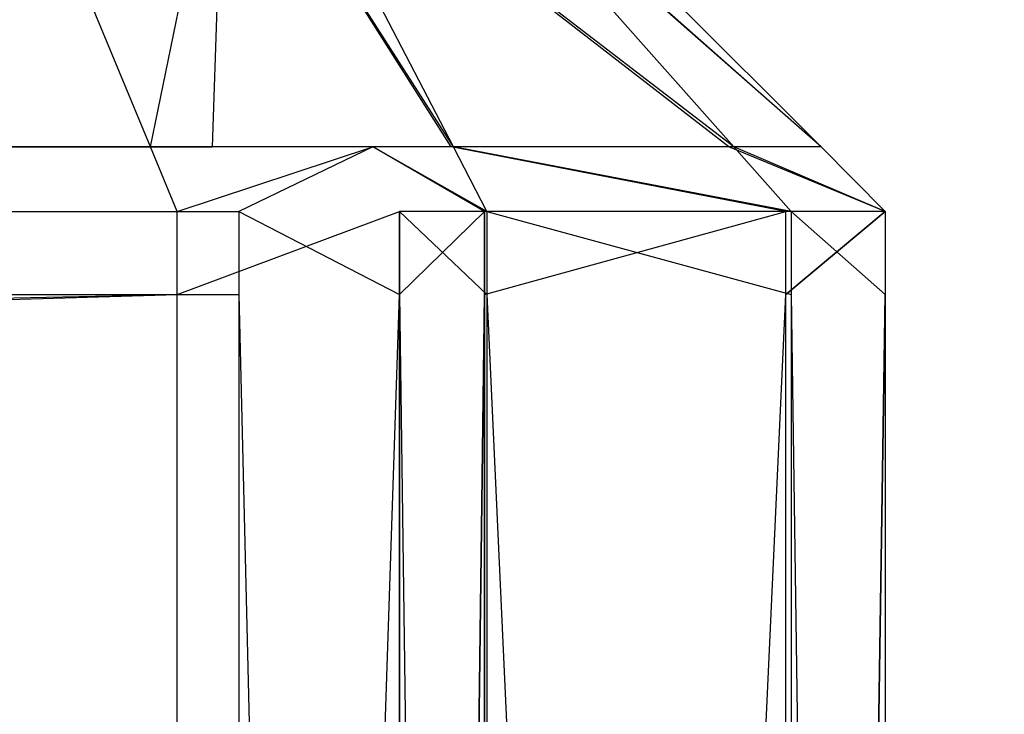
# Model space of a CAD drawing. Extents: x 0 to 1.6, y -0.5 to 0.
# Tile 115 of 192: x 1.18429 to 1.18632, y -0.48383 to -0.4824. Entities that reach past the tile are written whole.
import ezdxf

# ---------------------------------------------------------------- set-up
doc = ezdxf.new("R2010")
doc.units = 0
for name, color, linetype in [('L16_KORPUS1_0___REPLACEMTFOREMP', 7, 'CONTINUOUS'), ('L44_FRONT_FINION_1___REPLACEMTF', 7, 'CONTINUOUS'), ('L56_FRONT_FINION_1___REPLACEMTF', 7, 'CONTINUOUS'), ('L65_ABDECKPL_0___REPLACEMTFOREM', 7, 'CONTINUOUS')]:
    doc.layers.add(name, color=color, linetype=linetype)

msp = doc.modelspace()

# ---------------------------------------------------------------- linework, layer by layer
at = {"layer": 'L16_KORPUS1_0___REPLACEMTFOREMP', "color": 8}
for points, invisible_edges in [([(1.597088, -0.000594), (0.5, -0.497406), (0.5, -0.000594), (1.597088, -0.000594)], 13), ([(0.5, -0.497406), (1.597088, -0.000594), (1.597091, -0.497406), (0.5, -0.497406)], 10), ([(1.597091, -0.497404, 0.00769), (0.5, -0.000596, 0.00769), (0.5, -0.497404, 0.00769), (1.597091, -0.497404, 0.00769)], 13), ([(0.5, -0.000596, 0.00769), (1.597091, -0.497404, 0.00769), (1.597088, -0.000596, 0.00769), (0.5, -0.000596, 0.00769)], 10)]:
    msp.add_3dface(points, dxfattribs=dict(at, invisible_edges=invisible_edges))
at = {"layer": 'L44_FRONT_FINION_1___REPLACEMTF', "color": 8}
for points, invisible_edges in [([(0.5, -0.482659, 0.010363), (1.184254, -0.481919, 0.011102), (1.18456, -0.482659, 0.010363), (0.5, -0.482659, 0.010363)], 14), ([(1.184687, -0.482659, 0.344164), (0.5, -0.481919, 0.343424), (0.5, -0.482659, 0.344164), (1.184687, -0.482659, 0.344164)], 13), ([(0.5, -0.481919, 0.343424), (1.184687, -0.482659, 0.344164), (1.184381, -0.481919, 0.343424), (0.5, -0.481919, 0.343424)], 14), ([(1.184712, -0.481919, 0.011102), (1.18456, -0.482659, 0.010363), (1.184254, -0.481919, 0.011102), (1.184712, -0.481919, 0.011102)], 13), ([(1.184687, -0.482659, 0.344164), (1.184712, -0.481919, 0.343424), (1.184381, -0.481919, 0.343424), (1.184687, -0.482659, 0.344164)], 13), ([(1.18456, -0.482659, 0.010363), (1.184712, -0.481919, 0.011102), (1.185018, -0.482659, 0.010363), (1.18456, -0.482659, 0.010363)], 14), ([(1.184712, -0.481919, 0.343424), (1.184687, -0.482659, 0.344164), (1.185018, -0.482659, 0.344164), (1.184712, -0.481919, 0.343424)], 14), ([(1.184712, -0.481919, 0.011102), (1.185179, -0.482659, 0.010523), (1.185018, -0.482659, 0.010363), (1.184712, -0.481919, 0.011102)], 13), ([(1.185179, -0.482659, 0.010523), (1.184712, -0.481919, 0.011102), (1.184797, -0.481919, 0.011187), (1.185179, -0.482659, 0.010523)], 14), ([(1.184712, -0.481919, 0.343424), (1.185184, -0.482659, 0.343998), (1.1848, -0.481919, 0.343336), (1.184712, -0.481919, 0.343424)], 13), ([(1.185184, -0.482659, 0.343998), (1.184712, -0.481919, 0.343424), (1.185018, -0.482659, 0.344164), (1.185184, -0.482659, 0.343998)], 14), ([(1.184797, -0.481919, 0.011187), (1.185751, -0.482659, 0.011095), (1.185179, -0.482659, 0.010523), (1.184797, -0.481919, 0.011187)], 13), ([(1.185751, -0.482659, 0.011095), (1.184797, -0.481919, 0.011187), (1.185101, -0.481919, 0.011491), (1.185751, -0.482659, 0.011095)], 14), ([(1.1848, -0.481919, 0.343336), (1.185761, -0.482659, 0.343421), (1.185106, -0.481919, 0.343031), (1.1848, -0.481919, 0.343336)], 13), ([(1.185761, -0.482659, 0.343421), (1.1848, -0.481919, 0.343336), (1.185184, -0.482659, 0.343998), (1.185761, -0.482659, 0.343421)], 14), ([(1.185101, -0.481919, 0.011491), (1.185941, -0.482659, 0.011285), (1.185751, -0.482659, 0.011095), (1.185101, -0.481919, 0.011491)], 13), ([(1.185941, -0.482659, 0.011285), (1.185101, -0.481919, 0.011491), (1.185201, -0.481919, 0.011591), (1.185941, -0.482659, 0.011285)], 14), ([(1.185106, -0.481919, 0.343031), (1.185941, -0.482659, 0.343242), (1.185201, -0.481919, 0.342935), (1.185106, -0.481919, 0.343031)], 13), ([(1.185941, -0.482659, 0.343242), (1.185106, -0.481919, 0.343031), (1.185761, -0.482659, 0.343421), (1.185941, -0.482659, 0.343242)], 14), ([(1.185941, -0.482659, 0.342773), (1.185201, -0.481919, 0.342935), (1.185941, -0.482659, 0.343242), (1.185941, -0.482659, 0.342773)], 13), ([(1.185201, -0.481919, 0.342935), (1.185941, -0.482659, 0.342773), (1.185201, -0.481919, 0.342468), (1.185201, -0.481919, 0.342935)], 14), ([(1.185941, -0.482659, 0.011285), (1.185201, -0.481919, 0.012102), (1.185941, -0.482659, 0.011796), (1.185941, -0.482659, 0.011285)], 13), ([(1.185201, -0.481919, 0.012102), (1.185941, -0.482659, 0.011285), (1.185201, -0.481919, 0.011591), (1.185201, -0.481919, 0.012102)], 14), ([(1.185941, -0.482659, 0.011796), (1.185201, -0.481919, 0.342468), (1.185941, -0.482659, 0.342773), (1.185941, -0.482659, 0.011796)], 13), ([(1.185201, -0.481919, 0.342468), (1.185941, -0.482659, 0.011796), (1.185201, -0.481919, 0.012102), (1.185201, -0.481919, 0.342468)], 14), ([(0.5, -0.482792, 0.344297), (1.184687, -0.482659, 0.344164), (0.5, -0.482659, 0.344164), (0.5, -0.482792, 0.344297)], 13), ([(1.184687, -0.482659, 0.344164), (0.5, -0.482792, 0.344297), (1.184742, -0.482792, 0.344297), (1.184687, -0.482659, 0.344164)], 14), ([(1.18456, -0.482659, 0.010363), (0.5, -0.482792, 0.01023), (0.5, -0.482659, 0.010363), (1.18456, -0.482659, 0.010363)], 13), ([(0.5, -0.482792, 0.01023), (1.18456, -0.482659, 0.010363), (1.184615, -0.482792, 0.01023), (0.5, -0.482792, 0.01023)], 14), ([(1.185018, -0.482659, 0.010363), (1.184615, -0.482792, 0.01023), (1.18456, -0.482659, 0.010363), (1.185018, -0.482659, 0.010363)], 13), ([(1.184615, -0.482792, 0.01023), (1.185018, -0.482659, 0.010363), (1.185073, -0.482792, 0.01023), (1.184615, -0.482792, 0.01023)], 14), ([(1.184742, -0.482792, 0.344297), (1.185018, -0.482659, 0.344164), (1.184687, -0.482659, 0.344164), (1.184742, -0.482792, 0.344297)], 13), ([(1.185018, -0.482659, 0.344164), (1.184742, -0.482792, 0.344297), (1.185073, -0.482792, 0.344297), (1.185018, -0.482659, 0.344164)], 14), ([(1.185018, -0.482659, 0.344164), (1.185253, -0.482792, 0.344117), (1.185184, -0.482659, 0.343998), (1.185018, -0.482659, 0.344164)], 13), ([(1.185253, -0.482792, 0.344117), (1.185018, -0.482659, 0.344164), (1.185073, -0.482792, 0.344297), (1.185253, -0.482792, 0.344117)], 14), ([(1.185018, -0.482659, 0.010363), (1.185248, -0.482792, 0.010404), (1.185073, -0.482792, 0.01023), (1.185018, -0.482659, 0.010363)], 13), ([(1.185248, -0.482792, 0.010404), (1.185018, -0.482659, 0.010363), (1.185179, -0.482659, 0.010523), (1.185248, -0.482792, 0.010404)], 14), ([(1.185179, -0.482659, 0.010523), (1.185868, -0.482792, 0.011024), (1.185248, -0.482792, 0.010404), (1.185179, -0.482659, 0.010523)], 13), ([(1.185868, -0.482792, 0.011024), (1.185179, -0.482659, 0.010523), (1.185751, -0.482659, 0.011095), (1.185868, -0.482792, 0.011024)], 14), ([(1.185184, -0.482659, 0.343998), (1.185879, -0.482792, 0.343492), (1.185761, -0.482659, 0.343421), (1.185184, -0.482659, 0.343998)], 13), ([(1.185879, -0.482792, 0.343492), (1.185184, -0.482659, 0.343998), (1.185253, -0.482792, 0.344117), (1.185879, -0.482792, 0.343492)], 14), ([(1.185751, -0.482659, 0.011095), (1.186073, -0.482792, 0.01123), (1.185868, -0.482792, 0.011024), (1.185751, -0.482659, 0.011095)], 13), ([(1.186073, -0.482792, 0.01123), (1.185751, -0.482659, 0.011095), (1.185941, -0.482659, 0.011285), (1.186073, -0.482792, 0.01123)], 14), ([(1.185761, -0.482659, 0.343421), (1.186073, -0.482792, 0.343297), (1.185941, -0.482659, 0.343242), (1.185761, -0.482659, 0.343421)], 13), ([(1.186073, -0.482792, 0.343297), (1.185761, -0.482659, 0.343421), (1.185879, -0.482792, 0.343492), (1.186073, -0.482792, 0.343297)], 14), ([(1.185941, -0.482659, 0.011796), (1.186073, -0.482792, 0.342828), (1.186073, -0.482792, 0.011741), (1.185941, -0.482659, 0.011796)], 13), ([(1.186073, -0.482792, 0.342828), (1.185941, -0.482659, 0.011796), (1.185941, -0.482659, 0.342773), (1.186073, -0.482792, 0.342828)], 14), ([(1.185941, -0.482659, 0.011285), (1.186073, -0.482792, 0.011741), (1.186073, -0.482792, 0.01123), (1.185941, -0.482659, 0.011285)], 13), ([(1.186073, -0.482792, 0.011741), (1.185941, -0.482659, 0.011285), (1.185941, -0.482659, 0.011796), (1.186073, -0.482792, 0.011741)], 14), ([(1.185941, -0.482659, 0.343242), (1.186073, -0.482792, 0.342828), (1.185941, -0.482659, 0.342773), (1.185941, -0.482659, 0.343242)], 13), ([(1.186073, -0.482792, 0.342828), (1.185941, -0.482659, 0.343242), (1.186073, -0.482792, 0.343297), (1.186073, -0.482792, 0.342828)], 14), ([(1.184615, -0.482792, 0.01023), (0.5, -0.482963, 0.01023), (0.5, -0.482792, 0.01023), (1.184615, -0.482792, 0.01023)], 13), ([(0.5, -0.482963, 0.01023), (1.184615, -0.482792, 0.01023), (1.184615, -0.482963, 0.01023), (0.5, -0.482963, 0.01023)], 14), ([(1.184742, -0.482963, 0.344297), (0.5, -0.482792, 0.344297), (0.5, -0.482963, 0.344297), (1.184742, -0.482963, 0.344297)], 13), ([(0.5, -0.482792, 0.344297), (1.184742, -0.482963, 0.344297), (1.184742, -0.482792, 0.344297), (0.5, -0.482792, 0.344297)], 14), ([(1.185073, -0.482792, 0.01023), (1.184615, -0.482963, 0.01023), (1.184615, -0.482792, 0.01023), (1.185073, -0.482792, 0.01023)], 13), ([(1.184615, -0.482963, 0.01023), (1.185073, -0.482792, 0.01023), (1.185073, -0.482963, 0.01023), (1.184615, -0.482963, 0.01023)], 14), ([(1.185073, -0.482963, 0.344297), (1.184742, -0.482792, 0.344297), (1.184742, -0.482963, 0.344297), (1.185073, -0.482963, 0.344297)], 13), ([(1.184742, -0.482792, 0.344297), (1.185073, -0.482963, 0.344297), (1.185073, -0.482792, 0.344297), (1.184742, -0.482792, 0.344297)], 14), ([(1.185073, -0.482963, 0.01023), (1.185248, -0.482792, 0.010404), (1.185248, -0.482963, 0.010404), (1.185073, -0.482963, 0.01023)], 13), ([(1.185248, -0.482792, 0.010404), (1.185073, -0.482963, 0.01023), (1.185073, -0.482792, 0.01023), (1.185248, -0.482792, 0.010404)], 14), ([(1.185253, -0.482963, 0.344117), (1.185073, -0.482792, 0.344297), (1.185073, -0.482963, 0.344297), (1.185253, -0.482963, 0.344117)], 13), ([(1.185073, -0.482792, 0.344297), (1.185253, -0.482963, 0.344117), (1.185253, -0.482792, 0.344117), (1.185073, -0.482792, 0.344297)], 14), ([(1.185868, -0.482792, 0.011024), (1.185248, -0.482963, 0.010404), (1.185248, -0.482792, 0.010404), (1.185868, -0.482792, 0.011024)], 13), ([(1.185248, -0.482963, 0.010404), (1.185868, -0.482792, 0.011024), (1.185868, -0.482963, 0.011024), (1.185248, -0.482963, 0.010404)], 14), ([(1.185879, -0.482963, 0.343492), (1.185253, -0.482792, 0.344117), (1.185253, -0.482963, 0.344117), (1.185879, -0.482963, 0.343492)], 13), ([(1.185253, -0.482792, 0.344117), (1.185879, -0.482963, 0.343492), (1.185879, -0.482792, 0.343492), (1.185253, -0.482792, 0.344117)], 14), ([(1.185868, -0.482963, 0.011024), (1.186073, -0.482792, 0.01123), (1.186073, -0.482963, 0.01123), (1.185868, -0.482963, 0.011024)], 13), ([(1.186073, -0.482792, 0.01123), (1.185868, -0.482963, 0.011024), (1.185868, -0.482792, 0.011024), (1.186073, -0.482792, 0.01123)], 14), ([(1.186073, -0.482963, 0.343297), (1.185879, -0.482792, 0.343492), (1.185879, -0.482963, 0.343492), (1.186073, -0.482963, 0.343297)], 13), ([(1.185879, -0.482792, 0.343492), (1.186073, -0.482963, 0.343297), (1.186073, -0.482792, 0.343297), (1.185879, -0.482792, 0.343492)], 14), ([(1.186073, -0.482963, 0.01123), (1.186073, -0.482792, 0.011741), (1.186073, -0.482963, 0.011741), (1.186073, -0.482963, 0.01123)], 13), ([(1.186073, -0.482792, 0.011741), (1.186073, -0.482963, 0.01123), (1.186073, -0.482792, 0.01123), (1.186073, -0.482792, 0.011741)], 14), ([(1.186073, -0.482963, 0.011741), (1.186073, -0.482792, 0.342828), (1.186073, -0.482963, 0.342828), (1.186073, -0.482963, 0.011741)], 13), ([(1.186073, -0.482792, 0.342828), (1.186073, -0.482963, 0.011741), (1.186073, -0.482792, 0.011741), (1.186073, -0.482792, 0.342828)], 14), ([(1.186073, -0.482963, 0.342828), (1.186073, -0.482792, 0.343297), (1.186073, -0.482963, 0.343297), (1.186073, -0.482963, 0.342828)], 13), ([(1.186073, -0.482792, 0.343297), (1.186073, -0.482963, 0.342828), (1.186073, -0.482792, 0.342828), (1.186073, -0.482792, 0.343297)], 14), ([(1.184615, -0.482963, 0.01023), (0.5, -0.496623, 0.01023), (0.5, -0.482963, 0.01023), (1.184615, -0.482963, 0.01023)], 13), ([(0.5, -0.496623, 0.01023), (1.184615, -0.482963, 0.01023), (1.184615, -0.496623, 0.01023), (0.5, -0.496623, 0.01023)], 14), ([(1.184742, -0.496623, 0.344297), (0.5, -0.482963, 0.344297), (0.5, -0.496623, 0.344297), (1.184742, -0.496623, 0.344297)], 13), ([(0.5, -0.482963, 0.344297), (1.184742, -0.496623, 0.344297), (1.184742, -0.482963, 0.344297), (0.5, -0.482963, 0.344297)], 14), ([(1.185073, -0.482963, 0.01023), (1.184615, -0.496623, 0.01023), (1.184615, -0.482963, 0.01023), (1.185073, -0.482963, 0.01023)], 13), ([(1.184615, -0.496623, 0.01023), (1.185073, -0.482963, 0.01023), (1.185073, -0.496623, 0.01023), (1.184615, -0.496623, 0.01023)], 14), ([(1.185073, -0.496623, 0.344297), (1.184742, -0.482963, 0.344297), (1.184742, -0.496623, 0.344297), (1.185073, -0.496623, 0.344297)], 13), ([(1.184742, -0.482963, 0.344297), (1.185073, -0.496623, 0.344297), (1.185073, -0.482963, 0.344297), (1.184742, -0.482963, 0.344297)], 14), ([(1.185073, -0.496623, 0.01023), (1.185248, -0.482963, 0.010404), (1.185248, -0.496623, 0.010404), (1.185073, -0.496623, 0.01023)], 13), ([(1.185248, -0.482963, 0.010404), (1.185073, -0.496623, 0.01023), (1.185073, -0.482963, 0.01023), (1.185248, -0.482963, 0.010404)], 14), ([(1.185253, -0.496623, 0.344117), (1.185073, -0.482963, 0.344297), (1.185073, -0.496623, 0.344297), (1.185253, -0.496623, 0.344117)], 13), ([(1.185073, -0.482963, 0.344297), (1.185253, -0.496623, 0.344117), (1.185253, -0.482963, 0.344117), (1.185073, -0.482963, 0.344297)], 14), ([(1.185868, -0.482963, 0.011024), (1.185248, -0.496623, 0.010404), (1.185248, -0.482963, 0.010404), (1.185868, -0.482963, 0.011024)], 13), ([(1.185248, -0.496623, 0.010404), (1.185868, -0.482963, 0.011024), (1.185868, -0.496623, 0.011024), (1.185248, -0.496623, 0.010404)], 14), ([(1.185879, -0.496623, 0.343492), (1.185253, -0.482963, 0.344117), (1.185253, -0.496623, 0.344117), (1.185879, -0.496623, 0.343492)], 13), ([(1.185253, -0.482963, 0.344117), (1.185879, -0.496623, 0.343492), (1.185879, -0.482963, 0.343492), (1.185253, -0.482963, 0.344117)], 14), ([(1.185868, -0.496623, 0.011024), (1.186073, -0.482963, 0.01123), (1.186073, -0.496623, 0.01123), (1.185868, -0.496623, 0.011024)], 13), ([(1.186073, -0.482963, 0.01123), (1.185868, -0.496623, 0.011024), (1.185868, -0.482963, 0.011024), (1.186073, -0.482963, 0.01123)], 14), ([(1.186073, -0.496623, 0.343297), (1.185879, -0.482963, 0.343492), (1.185879, -0.496623, 0.343492), (1.186073, -0.496623, 0.343297)], 13), ([(1.185879, -0.482963, 0.343492), (1.186073, -0.496623, 0.343297), (1.186073, -0.482963, 0.343297), (1.185879, -0.482963, 0.343492)], 14), ([(1.186073, -0.496623, 0.342828), (1.186073, -0.482963, 0.343297), (1.186073, -0.496623, 0.343297), (1.186073, -0.496623, 0.342828)], 13), ([(1.186073, -0.482963, 0.343297), (1.186073, -0.496623, 0.342828), (1.186073, -0.482963, 0.342828), (1.186073, -0.482963, 0.343297)], 14), ([(1.186073, -0.496623, 0.011741), (1.186073, -0.482963, 0.342828), (1.186073, -0.496623, 0.342828), (1.186073, -0.496623, 0.011741)], 13), ([(1.186073, -0.482963, 0.342828), (1.186073, -0.496623, 0.011741), (1.186073, -0.482963, 0.011741), (1.186073, -0.482963, 0.342828)], 14), ([(1.186073, -0.496623, 0.01123), (1.186073, -0.482963, 0.011741), (1.186073, -0.496623, 0.011741), (1.186073, -0.496623, 0.01123)], 13), ([(1.186073, -0.482963, 0.011741), (1.186073, -0.496623, 0.01123), (1.186073, -0.482963, 0.01123), (1.186073, -0.482963, 0.011741)], 14)]:
    msp.add_3dface(points, dxfattribs=dict(at, invisible_edges=invisible_edges))
at = {"layer": 'L56_FRONT_FINION_1___REPLACEMTF', "color": 8}
for points, invisible_edges in [([(1.184687, -0.482659, 0.587115), (0.716606, -0.481919, 0.586376), (0.716606, -0.482659, 0.587115), (1.184687, -0.482659, 0.587115)], 13), ([(0.716606, -0.481919, 0.586376), (1.184687, -0.482659, 0.587115), (1.184381, -0.481919, 0.586376), (0.716606, -0.481919, 0.586376)], 14), ([(0.716606, -0.482659, 0.347455), (1.184254, -0.481919, 0.348195), (1.18456, -0.482659, 0.347455), (0.716606, -0.482659, 0.347455)], 14), ([(1.184712, -0.481919, 0.348195), (1.18456, -0.482659, 0.347455), (1.184254, -0.481919, 0.348195), (1.184712, -0.481919, 0.348195)], 13), ([(1.184687, -0.482659, 0.587115), (1.184712, -0.481919, 0.586376), (1.184381, -0.481919, 0.586376), (1.184687, -0.482659, 0.587115)], 13), ([(1.18456, -0.482659, 0.347455), (1.184712, -0.481919, 0.348195), (1.185018, -0.482659, 0.347455), (1.18456, -0.482659, 0.347455)], 14), ([(1.184712, -0.481919, 0.586376), (1.184687, -0.482659, 0.587115), (1.185018, -0.482659, 0.587115), (1.184712, -0.481919, 0.586376)], 14), ([(1.184712, -0.481919, 0.586376), (1.185184, -0.482659, 0.586949), (1.1848, -0.481919, 0.586288), (1.184712, -0.481919, 0.586376)], 13), ([(1.185184, -0.482659, 0.586949), (1.184712, -0.481919, 0.586376), (1.185018, -0.482659, 0.587115), (1.185184, -0.482659, 0.586949)], 14), ([(1.184712, -0.481919, 0.348195), (1.185179, -0.482659, 0.347616), (1.185018, -0.482659, 0.347455), (1.184712, -0.481919, 0.348195)], 13), ([(1.185179, -0.482659, 0.347616), (1.184712, -0.481919, 0.348195), (1.184797, -0.481919, 0.34828), (1.185179, -0.482659, 0.347616)], 14), ([(1.184797, -0.481919, 0.34828), (1.185751, -0.482659, 0.348188), (1.185179, -0.482659, 0.347616), (1.184797, -0.481919, 0.34828)], 13), ([(1.185751, -0.482659, 0.348188), (1.184797, -0.481919, 0.34828), (1.185101, -0.481919, 0.348583), (1.185751, -0.482659, 0.348188)], 14), ([(1.1848, -0.481919, 0.586288), (1.185761, -0.482659, 0.586373), (1.185106, -0.481919, 0.585982), (1.1848, -0.481919, 0.586288)], 13), ([(1.185761, -0.482659, 0.586373), (1.1848, -0.481919, 0.586288), (1.185184, -0.482659, 0.586949), (1.185761, -0.482659, 0.586373)], 14), ([(1.185101, -0.481919, 0.348583), (1.185941, -0.482659, 0.348377), (1.185751, -0.482659, 0.348188), (1.185101, -0.481919, 0.348583)], 13), ([(1.185941, -0.482659, 0.348377), (1.185101, -0.481919, 0.348583), (1.185201, -0.481919, 0.348683), (1.185941, -0.482659, 0.348377)], 14), ([(1.185106, -0.481919, 0.585982), (1.185941, -0.482659, 0.586194), (1.185201, -0.481919, 0.585887), (1.185106, -0.481919, 0.585982)], 13), ([(1.185941, -0.482659, 0.586194), (1.185106, -0.481919, 0.585982), (1.185761, -0.482659, 0.586373), (1.185941, -0.482659, 0.586194)], 14), ([(1.185941, -0.482659, 0.348888), (1.185201, -0.481919, 0.58542), (1.185941, -0.482659, 0.585725), (1.185941, -0.482659, 0.348888)], 13), ([(1.185201, -0.481919, 0.58542), (1.185941, -0.482659, 0.348888), (1.185201, -0.481919, 0.349193), (1.185201, -0.481919, 0.58542)], 14), ([(1.185941, -0.482659, 0.348377), (1.185201, -0.481919, 0.349193), (1.185941, -0.482659, 0.348888), (1.185941, -0.482659, 0.348377)], 13), ([(1.185201, -0.481919, 0.349193), (1.185941, -0.482659, 0.348377), (1.185201, -0.481919, 0.348683), (1.185201, -0.481919, 0.349193)], 14), ([(1.185941, -0.482659, 0.585725), (1.185201, -0.481919, 0.585887), (1.185941, -0.482659, 0.586194), (1.185941, -0.482659, 0.585725)], 13), ([(1.185201, -0.481919, 0.585887), (1.185941, -0.482659, 0.585725), (1.185201, -0.481919, 0.58542), (1.185201, -0.481919, 0.585887)], 14), ([(1.18456, -0.482659, 0.347455), (0.716606, -0.482792, 0.347323), (0.716606, -0.482659, 0.347455), (1.18456, -0.482659, 0.347455)], 13), ([(0.716606, -0.482792, 0.347323), (1.18456, -0.482659, 0.347455), (1.184615, -0.482792, 0.347323), (0.716606, -0.482792, 0.347323)], 14), ([(1.184742, -0.482792, 0.587248), (0.716606, -0.482659, 0.587115), (0.716606, -0.482792, 0.587248), (1.184742, -0.482792, 0.587248)], 13), ([(0.716606, -0.482659, 0.587115), (1.184742, -0.482792, 0.587248), (1.184687, -0.482659, 0.587115), (0.716606, -0.482659, 0.587115)], 14), ([(1.185018, -0.482659, 0.347455), (1.184615, -0.482792, 0.347323), (1.18456, -0.482659, 0.347455), (1.185018, -0.482659, 0.347455)], 13), ([(1.184615, -0.482792, 0.347323), (1.185018, -0.482659, 0.347455), (1.185073, -0.482792, 0.347323), (1.184615, -0.482792, 0.347323)], 14), ([(1.184742, -0.482792, 0.587248), (1.185018, -0.482659, 0.587115), (1.184687, -0.482659, 0.587115), (1.184742, -0.482792, 0.587248)], 13), ([(1.185018, -0.482659, 0.587115), (1.184742, -0.482792, 0.587248), (1.185073, -0.482792, 0.587248), (1.185018, -0.482659, 0.587115)], 14), ([(1.185018, -0.482659, 0.347455), (1.185248, -0.482792, 0.347497), (1.185073, -0.482792, 0.347323), (1.185018, -0.482659, 0.347455)], 13), ([(1.185248, -0.482792, 0.347497), (1.185018, -0.482659, 0.347455), (1.185179, -0.482659, 0.347616), (1.185248, -0.482792, 0.347497)], 14), ([(1.185018, -0.482659, 0.587115), (1.185253, -0.482792, 0.587068), (1.185184, -0.482659, 0.586949), (1.185018, -0.482659, 0.587115)], 13), ([(1.185253, -0.482792, 0.587068), (1.185018, -0.482659, 0.587115), (1.185073, -0.482792, 0.587248), (1.185253, -0.482792, 0.587068)], 14), ([(1.185179, -0.482659, 0.347616), (1.185868, -0.482792, 0.348117), (1.185248, -0.482792, 0.347497), (1.185179, -0.482659, 0.347616)], 13), ([(1.185868, -0.482792, 0.348117), (1.185179, -0.482659, 0.347616), (1.185751, -0.482659, 0.348188), (1.185868, -0.482792, 0.348117)], 14), ([(1.185184, -0.482659, 0.586949), (1.185879, -0.482792, 0.586443), (1.185761, -0.482659, 0.586373), (1.185184, -0.482659, 0.586949)], 13), ([(1.185879, -0.482792, 0.586443), (1.185184, -0.482659, 0.586949), (1.185253, -0.482792, 0.587068), (1.185879, -0.482792, 0.586443)], 14), ([(1.185751, -0.482659, 0.348188), (1.186073, -0.482792, 0.348322), (1.185868, -0.482792, 0.348117), (1.185751, -0.482659, 0.348188)], 13), ([(1.186073, -0.482792, 0.348322), (1.185751, -0.482659, 0.348188), (1.185941, -0.482659, 0.348377), (1.186073, -0.482792, 0.348322)], 14), ([(1.185761, -0.482659, 0.586373), (1.186073, -0.482792, 0.586249), (1.185941, -0.482659, 0.586194), (1.185761, -0.482659, 0.586373)], 13), ([(1.186073, -0.482792, 0.586249), (1.185761, -0.482659, 0.586373), (1.185879, -0.482792, 0.586443), (1.186073, -0.482792, 0.586249)], 14), ([(1.185941, -0.482659, 0.586194), (1.186073, -0.482792, 0.58578), (1.185941, -0.482659, 0.585725), (1.185941, -0.482659, 0.586194)], 13), ([(1.186073, -0.482792, 0.58578), (1.185941, -0.482659, 0.586194), (1.186073, -0.482792, 0.586249), (1.186073, -0.482792, 0.58578)], 14), ([(1.185941, -0.482659, 0.348377), (1.186073, -0.482792, 0.348833), (1.186073, -0.482792, 0.348322), (1.185941, -0.482659, 0.348377)], 13), ([(1.186073, -0.482792, 0.348833), (1.185941, -0.482659, 0.348377), (1.185941, -0.482659, 0.348888), (1.186073, -0.482792, 0.348833)], 14), ([(1.185941, -0.482659, 0.348888), (1.186073, -0.482792, 0.58578), (1.186073, -0.482792, 0.348833), (1.185941, -0.482659, 0.348888)], 13), ([(1.186073, -0.482792, 0.58578), (1.185941, -0.482659, 0.348888), (1.185941, -0.482659, 0.585725), (1.186073, -0.482792, 0.58578)], 14), ([(1.184742, -0.482963, 0.587248), (0.716606, -0.482792, 0.587248), (0.716606, -0.482963, 0.587248), (1.184742, -0.482963, 0.587248)], 13), ([(0.716606, -0.482792, 0.587248), (1.184742, -0.482963, 0.587248), (1.184742, -0.482792, 0.587248), (0.716606, -0.482792, 0.587248)], 14), ([(1.184615, -0.482792, 0.347323), (0.716606, -0.482963, 0.347323), (0.716606, -0.482792, 0.347323), (1.184615, -0.482792, 0.347323)], 13), ([(0.716606, -0.482963, 0.347323), (1.184615, -0.482792, 0.347323), (1.184615, -0.482963, 0.347323), (0.716606, -0.482963, 0.347323)], 14), ([(1.185073, -0.482792, 0.347323), (1.184615, -0.482963, 0.347323), (1.184615, -0.482792, 0.347323), (1.185073, -0.482792, 0.347323)], 13), ([(1.184615, -0.482963, 0.347323), (1.185073, -0.482792, 0.347323), (1.185073, -0.482963, 0.347323), (1.184615, -0.482963, 0.347323)], 14), ([(1.185073, -0.482963, 0.587248), (1.184742, -0.482792, 0.587248), (1.184742, -0.482963, 0.587248), (1.185073, -0.482963, 0.587248)], 13), ([(1.184742, -0.482792, 0.587248), (1.185073, -0.482963, 0.587248), (1.185073, -0.482792, 0.587248), (1.184742, -0.482792, 0.587248)], 14), ([(1.185253, -0.482963, 0.587068), (1.185073, -0.482792, 0.587248), (1.185073, -0.482963, 0.587248), (1.185253, -0.482963, 0.587068)], 13), ([(1.185073, -0.482792, 0.587248), (1.185253, -0.482963, 0.587068), (1.185253, -0.482792, 0.587068), (1.185073, -0.482792, 0.587248)], 14), ([(1.185248, -0.482792, 0.347497), (1.185073, -0.482963, 0.347323), (1.185073, -0.482792, 0.347323), (1.185248, -0.482792, 0.347497)], 13), ([(1.185073, -0.482963, 0.347323), (1.185248, -0.482792, 0.347497), (1.185248, -0.482963, 0.347497), (1.185073, -0.482963, 0.347323)], 14), ([(1.185868, -0.482792, 0.348117), (1.185248, -0.482963, 0.347497), (1.185248, -0.482792, 0.347497), (1.185868, -0.482792, 0.348117)], 13), ([(1.185248, -0.482963, 0.347497), (1.185868, -0.482792, 0.348117), (1.185868, -0.482963, 0.348117), (1.185248, -0.482963, 0.347497)], 14), ([(1.185879, -0.482963, 0.586443), (1.185253, -0.482792, 0.587068), (1.185253, -0.482963, 0.587068), (1.185879, -0.482963, 0.586443)], 13), ([(1.185253, -0.482792, 0.587068), (1.185879, -0.482963, 0.586443), (1.185879, -0.482792, 0.586443), (1.185253, -0.482792, 0.587068)], 14), ([(1.186073, -0.482792, 0.348322), (1.185868, -0.482963, 0.348117), (1.185868, -0.482792, 0.348117), (1.186073, -0.482792, 0.348322)], 13), ([(1.185868, -0.482963, 0.348117), (1.186073, -0.482792, 0.348322), (1.186073, -0.482963, 0.348322), (1.185868, -0.482963, 0.348117)], 14), ([(1.186073, -0.482963, 0.586249), (1.185879, -0.482792, 0.586443), (1.185879, -0.482963, 0.586443), (1.186073, -0.482963, 0.586249)], 13), ([(1.185879, -0.482792, 0.586443), (1.186073, -0.482963, 0.586249), (1.186073, -0.482792, 0.586249), (1.185879, -0.482792, 0.586443)], 14), ([(1.186073, -0.482963, 0.58578), (1.186073, -0.482792, 0.586249), (1.186073, -0.482963, 0.586249), (1.186073, -0.482963, 0.58578)], 13), ([(1.186073, -0.482792, 0.586249), (1.186073, -0.482963, 0.58578), (1.186073, -0.482792, 0.58578), (1.186073, -0.482792, 0.586249)], 14), ([(1.186073, -0.482963, 0.348833), (1.186073, -0.482792, 0.58578), (1.186073, -0.482963, 0.58578), (1.186073, -0.482963, 0.348833)], 13), ([(1.186073, -0.482792, 0.58578), (1.186073, -0.482963, 0.348833), (1.186073, -0.482792, 0.348833), (1.186073, -0.482792, 0.58578)], 14), ([(1.186073, -0.482963, 0.348322), (1.186073, -0.482792, 0.348833), (1.186073, -0.482963, 0.348833), (1.186073, -0.482963, 0.348322)], 13), ([(1.186073, -0.482792, 0.348833), (1.186073, -0.482963, 0.348322), (1.186073, -0.482792, 0.348322), (1.186073, -0.482792, 0.348833)], 14), ([(1.184742, -0.496623, 0.587248), (0.716606, -0.482963, 0.587248), (0.716606, -0.496623, 0.587248), (1.184742, -0.496623, 0.587248)], 13), ([(0.716606, -0.482963, 0.587248), (1.184742, -0.496623, 0.587248), (1.184742, -0.482963, 0.587248), (0.716606, -0.482963, 0.587248)], 14), ([(1.184615, -0.482963, 0.347323), (0.716606, -0.496623, 0.347323), (0.716606, -0.482963, 0.347323), (1.184615, -0.482963, 0.347323)], 13), ([(0.716606, -0.496623, 0.347323), (1.184615, -0.482963, 0.347323), (1.184615, -0.496623, 0.347323), (0.716606, -0.496623, 0.347323)], 14), ([(1.185073, -0.482963, 0.347323), (1.184615, -0.496623, 0.347323), (1.184615, -0.482963, 0.347323), (1.185073, -0.482963, 0.347323)], 13), ([(1.184615, -0.496623, 0.347323), (1.185073, -0.482963, 0.347323), (1.185073, -0.496623, 0.347323), (1.184615, -0.496623, 0.347323)], 14), ([(1.185073, -0.496623, 0.587248), (1.184742, -0.482963, 0.587248), (1.184742, -0.496623, 0.587248), (1.185073, -0.496623, 0.587248)], 13), ([(1.184742, -0.482963, 0.587248), (1.185073, -0.496623, 0.587248), (1.185073, -0.482963, 0.587248), (1.184742, -0.482963, 0.587248)], 14), ([(1.185253, -0.496623, 0.587068), (1.185073, -0.482963, 0.587248), (1.185073, -0.496623, 0.587248), (1.185253, -0.496623, 0.587068)], 13), ([(1.185073, -0.482963, 0.587248), (1.185253, -0.496623, 0.587068), (1.185253, -0.482963, 0.587068), (1.185073, -0.482963, 0.587248)], 14), ([(1.185248, -0.482963, 0.347497), (1.185073, -0.496623, 0.347323), (1.185073, -0.482963, 0.347323), (1.185248, -0.482963, 0.347497)], 13), ([(1.185073, -0.496623, 0.347323), (1.185248, -0.482963, 0.347497), (1.185248, -0.496623, 0.347497), (1.185073, -0.496623, 0.347323)], 14), ([(1.185868, -0.482963, 0.348117), (1.185248, -0.496623, 0.347497), (1.185248, -0.482963, 0.347497), (1.185868, -0.482963, 0.348117)], 13), ([(1.185248, -0.496623, 0.347497), (1.185868, -0.482963, 0.348117), (1.185868, -0.496623, 0.348117), (1.185248, -0.496623, 0.347497)], 14), ([(1.185879, -0.496623, 0.586443), (1.185253, -0.482963, 0.587068), (1.185253, -0.496623, 0.587068), (1.185879, -0.496623, 0.586443)], 13), ([(1.185253, -0.482963, 0.587068), (1.185879, -0.496623, 0.586443), (1.185879, -0.482963, 0.586443), (1.185253, -0.482963, 0.587068)], 14), ([(1.186073, -0.482963, 0.348322), (1.185868, -0.496623, 0.348117), (1.185868, -0.482963, 0.348117), (1.186073, -0.482963, 0.348322)], 13), ([(1.185868, -0.496623, 0.348117), (1.186073, -0.482963, 0.348322), (1.186073, -0.496623, 0.348322), (1.185868, -0.496623, 0.348117)], 14), ([(1.186073, -0.496623, 0.586249), (1.185879, -0.482963, 0.586443), (1.185879, -0.496623, 0.586443), (1.186073, -0.496623, 0.586249)], 13), ([(1.185879, -0.482963, 0.586443), (1.186073, -0.496623, 0.586249), (1.186073, -0.482963, 0.586249), (1.185879, -0.482963, 0.586443)], 14), ([(1.186073, -0.496623, 0.348322), (1.186073, -0.482963, 0.348833), (1.186073, -0.496623, 0.348833), (1.186073, -0.496623, 0.348322)], 13), ([(1.186073, -0.482963, 0.348833), (1.186073, -0.496623, 0.348322), (1.186073, -0.482963, 0.348322), (1.186073, -0.482963, 0.348833)], 14), ([(1.186073, -0.496623, 0.348833), (1.186073, -0.482963, 0.58578), (1.186073, -0.496623, 0.58578), (1.186073, -0.496623, 0.348833)], 13), ([(1.186073, -0.482963, 0.58578), (1.186073, -0.496623, 0.348833), (1.186073, -0.482963, 0.348833), (1.186073, -0.482963, 0.58578)], 14), ([(1.186073, -0.496623, 0.58578), (1.186073, -0.482963, 0.586249), (1.186073, -0.496623, 0.586249), (1.186073, -0.496623, 0.58578)], 13), ([(1.186073, -0.482963, 0.586249), (1.186073, -0.496623, 0.58578), (1.186073, -0.482963, 0.58578), (1.186073, -0.482963, 0.586249)], 14)]:
    msp.add_3dface(points, dxfattribs=dict(at, invisible_edges=invisible_edges))
at = {"layer": 'L65_ABDECKPL_0___REPLACEMTFOREM', "color": 39}
for points, invisible_edges in [([(1.026951, -0.00115, 0.602707), (1.598384, -0.49991, 0.602707), (1.027011, -0.00109, 0.602707), (1.026951, -0.00115, 0.602707)], 10), ([(1.598384, -0.499907, 0.590697), (1.026953, -0.001153, 0.590697), (1.027012, -0.001093, 0.590697), (1.598384, -0.499907, 0.590697)], 10), ([(1.027011, -0.00109, 0.602707), (1.598384, -0.49991, 0.602707), (1.027235, -0.00109, 0.602707), (1.027011, -0.00109, 0.602707)], 13), ([(1.598384, -0.499907, 0.590697), (1.027012, -0.001093, 0.590697), (1.027235, -0.001093, 0.590697), (1.598384, -0.499907, 0.590697)], 13), ([(1.027235, -0.00109, 0.602707), (1.598384, -0.49991, 0.602707), (1.598335, -0.00109, 0.602707), (1.027235, -0.00109, 0.602707)], 10), ([(1.598384, -0.499907, 0.590697), (1.027235, -0.001093, 0.590697), (1.598335, -0.001093, 0.590697), (1.598384, -0.499907, 0.590697)], 10), ([(1.026705, -0.001396, 0.602707), (1.598384, -0.49991, 0.602707), (1.026951, -0.00115, 0.602707), (1.026705, -0.001396, 0.602707)], 13), ([(1.598384, -0.499907, 0.590697), (1.026708, -0.001398, 0.590697), (1.026953, -0.001153, 0.590697), (1.598384, -0.499907, 0.590697)], 13), ([(1.02665, -0.001452, 0.602707), (1.598384, -0.49991, 0.602707), (1.026705, -0.001396, 0.602707), (1.02665, -0.001452, 0.602707)], 10), ([(1.598384, -0.499907, 0.590697), (1.026653, -0.319184, 0.590697), (1.026708, -0.001398, 0.590697), (1.598384, -0.499907, 0.590697)], 10), ([(1.02665, -0.001682, 0.602707), (1.598384, -0.49991, 0.602707), (1.02665, -0.001452, 0.602707), (1.02665, -0.001682, 0.602707)], 13), ([(1.02665, -0.318933, 0.602707), (1.598384, -0.49991, 0.602707), (1.02665, -0.001682, 0.602707), (1.02665, -0.318933, 0.602707)], 10), ([(1.02665, -0.319183, 0.602707), (1.598384, -0.49991, 0.602707), (1.02665, -0.318933, 0.602707), (1.02665, -0.319183, 0.602707)], 13), ([(1.026461, -0.319372, 0.602707), (1.598384, -0.49991, 0.602707), (1.02665, -0.319183, 0.602707), (1.026461, -0.319372, 0.602707)], 10), ([(1.598384, -0.499907, 0.590697), (1.026463, -0.319374, 0.590697), (1.026653, -0.319184, 0.590697), (1.598384, -0.499907, 0.590697)], 13), ([(1.025201, -0.320631, 0.602707), (1.598384, -0.49991, 0.602707), (1.026461, -0.319372, 0.602707), (1.025201, -0.320631, 0.602707)], 13), ([(1.598384, -0.499907, 0.590697), (1.025203, -0.320634, 0.590697), (1.026463, -0.319374, 0.590697), (1.598384, -0.499907, 0.590697)], 10), ([(1.025011, -0.320821, 0.602707), (1.598384, -0.49991, 0.602707), (1.025201, -0.320631, 0.602707), (1.025011, -0.320821, 0.602707)], 10), ([(1.598384, -0.499907, 0.590697), (1.025012, -0.320824, 0.590697), (1.025203, -0.320634, 0.590697), (1.598384, -0.499907, 0.590697)], 13), ([(1.598384, -0.49991, 0.602707), (0.8, -0.320821, 0.602707), (0.8, -0.49991, 0.602707), (1.598384, -0.49991, 0.602707)], 13), ([(0.8, -0.320821, 0.602707), (1.598384, -0.49991, 0.602707), (1.024808, -0.320821, 0.602707), (0.8, -0.320821, 0.602707)], 10), ([(0.8, -0.320824, 0.590697), (1.598384, -0.499907, 0.590697), (0.8, -0.499907, 0.590697), (0.8, -0.320824, 0.590697)], 10), ([(1.598384, -0.499907, 0.590697), (0.8, -0.320824, 0.590697), (1.024808, -0.320824, 0.590697), (1.598384, -0.499907, 0.590697)], 13), ([(1.024808, -0.320821, 0.602707), (1.598384, -0.49991, 0.602707), (1.025011, -0.320821, 0.602707), (1.024808, -0.320821, 0.602707)], 13), ([(1.598384, -0.499907, 0.590697), (1.024808, -0.320824, 0.590697), (1.025012, -0.320824, 0.590697), (1.598384, -0.499907, 0.590697)], 10)]:
    msp.add_3dface(points, dxfattribs=dict(at, invisible_edges=invisible_edges))

doc.saveas('drawing.dxf')
